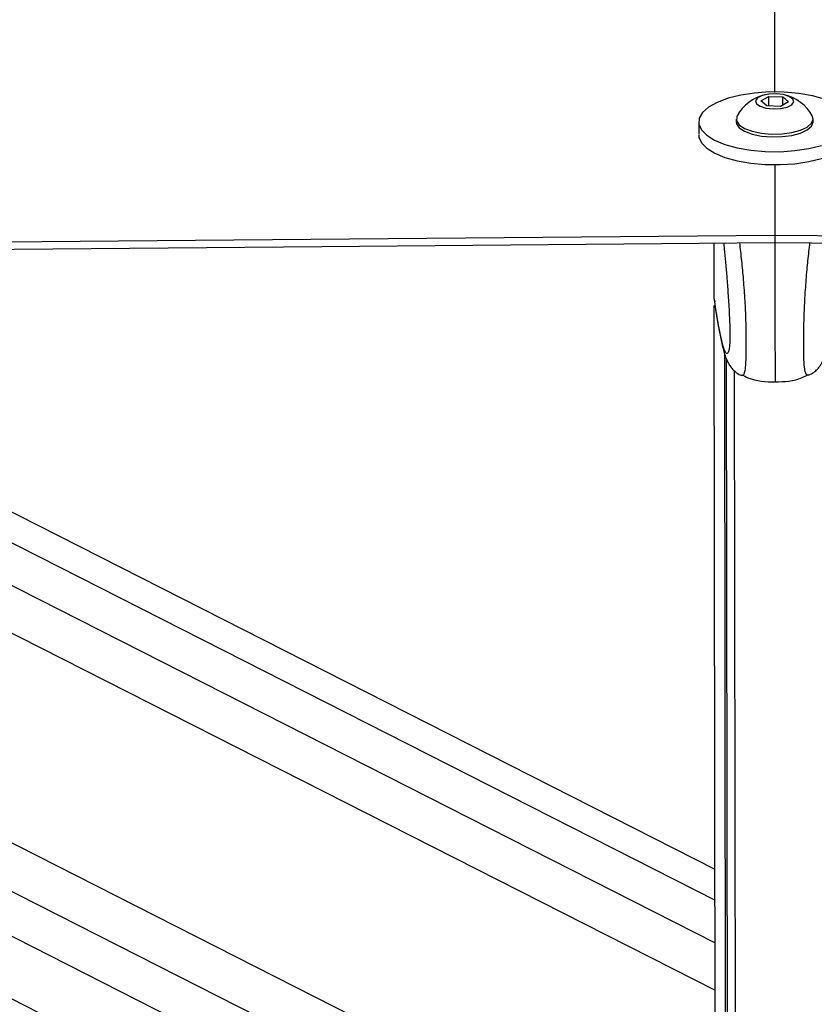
# Model space of a CAD drawing. Header units: millimetres. Extents: x 10 to 13239, y 20 to 10604.
# Tile 51 of 130: x 5384 to 5482, y 3007 to 3128. Entities that reach past the tile are written whole.
import ezdxf

# ---------------------------------------------------------------- set-up
doc = ezdxf.new("R2010")
doc.units = ezdxf.units.MM
doc.layers.add('COMPONENT_GEOMETRY', color=7, linetype='Continuous')
doc.styles.add('SLDTEXTSTYLE0', font='TXT', dxfattribs={"width": 0.75})
doc.dimstyles.new('SLDDIMSTYLE0', dxfattribs={"dimtxt": 75, "dimasz": 3.302, "dimexe": 0, "dimexo": 0.0625, "dimgap": 18.75, "dimtad": 0, "dimtih": 1, "dimtoh": 1, "dimdec": 0, "dimrnd": 1e-09, "dimzin": 12, "dimdsep": 46, "dimtxsty": 'SLDTEXTSTYLE0', "dimsah": 1, "dimcen": 0.09, "dimadec": 0, "dimazin": 3, "dimtfac": 1, "dimtdec": 0, "dimtofl": 0, "dimtmove": 0, "dimatfit": 3, "dimfxl": 1, "dimfrac": 2, "dimtolj": 1, "dimtzin": 12, "dimarcsym": 0})

# ---------------------------------------------------------------- blocks, each defined once
blk = doc.blocks.new('_D_4')
at = {"layer": 'COMPONENT_GEOMETRY', "color": 7}
for p, q in [((6913.41, 3087.79), (6450.56, 3087.79)), ((6453.74, 3087.79), (6453.74, 2091.19)), ((6303.68, 2075.95), (6280.83, 2075.95)), ((6280.83, 2075.95), (6280.83, 1956.89)), ((6603.79, 2075.95), (6626.64, 2075.95)), ((6626.64, 2075.95), (6626.64, 1956.89)), ((6280.83, 1956.89), (6303.68, 1956.89)), ((6626.64, 1956.89), (6603.79, 1956.89)), ((6453.74, 848.07), (6453.74, 1844.68)), ((4107.11, 848.07), (6456.91, 848.07))]:
    blk.add_line(p, q, dxfattribs=at)
for points in [[(6453.74, 3087.79), (6453.23, 3084.49), (6454.24, 3084.49)], [(6453.74, 848.07), (6454.24, 851.37), (6453.23, 851.37)]]:
    blk.add_solid(points, dxfattribs=at)
at = {"layer": 'COMPONENT_GEOMETRY', "color": 7, "char_height": 75, "attachment_point": 1, "style": 'SLDTEXTSTYLE0'}
for s, insert in [('7\'4.18"', (6303.68, 2053.57)), ('2240mm', (6249.15, 1941.36))]:
    blk.add_mtext(s, dxfattribs=dict(at, insert=insert))

msp = doc.modelspace()

# ---------------------------------------------------------------- linework, layer by layer
at = {"color": 7, "linetype": 'Continuous', "lineweight": 25}
for p, q in [((5475.6, 3118.37), (5476.58, 3118.93)), ((5476.34, 3117.76), (5475.6, 3118.37)), ((5476.58, 3118.93), (5478.31, 3118.88)), ((5476.58, 3117.75), (5476.58, 3118.93)), ((5479.05, 3118.27), (5478.06, 3117.7)), ((5478.31, 3118.88), (5479.05, 3118.27)), ((5478.31, 3117.84), (5478.31, 3118.88)), ((5478.06, 3117.7), (5476.34, 3117.76)), ((5467.93, 3115.78), (5467.93, 3114.27)), ((5472.58, 3116.13), (5472.58, 3115.78)), ((5482.08, 3115.8), (5482.08, 3116.15)), ((5477.33, 3110.55), (5477.34, 3101.8)), ((5477.33, 3101.8), (5477.33, 3100.89)), ((5477.33, 3100.89), (5477.34, 3100.89)), ((5469.86, 3093.93), (5469.85, 3100.82)), ((5203.57, 3098.5), (5470.03, 2963.21)), ((5469.95, 3023.4), (5320.04, 3099.51)), ((5469.86, 3093.93), (5469.93, 3093.53)), ((5469.86, 3093.93), (5469.86, 3093.93)), ((5470.05, 2947.39), (5469.86, 3093.09)), ((5471.55, 2947.39), (5471.37, 3086.44)), ((5471.54, 2958.83), (5471.37, 3086.44)), ((5472.53, 2962.1), (5472.37, 3085)), ((5473.25, 3084.45), (5473.27, 3084.46)), ((5481.49, 3084.46), (5481.47, 3084.47))]:
    msp.add_line(p, q, dxfattribs=at)
at = {"color": 8, "linetype": 'Continuous', "lineweight": 25}
for p, q in [((5218.54, 3098.63), (5470.02, 2970.95)), ((5229.27, 3098.72), (5470.01, 2976.5)), ((5240.89, 3098.82), (5470.01, 2982.5)), ((5291.12, 3099.26), (5469.97, 3008.46)), ((5302.46, 3099.36), (5469.96, 3014.32)), ((5312.7, 3099.45), (5469.96, 3019.61)), ((5471.34, 2944.99), (5471.15, 3087.05))]:
    msp.add_line(p, q, dxfattribs=at)
at = {"color": 7, "linetype": 'Continuous', "lineweight": 25, "flags": 128}
for points in [[(5476.62, 3596.25), (5476.67, 3558.23), (5476.9, 3406.07), (5477.17, 3220.73), (5477.32, 3119.42)], [(5483.48, 3118.59), (5481.98, 3119.01), (5480.29, 3119.3), (5478.49, 3119.46), (5476.65, 3119.48), (5474.84, 3119.35), (5473.12, 3119.09), (5471.56, 3118.7), (5470.22, 3118.2), (5469.16, 3117.61), (5468.41, 3116.95), (5468, 3116.24), (5467.95, 3115.52), (5468.26, 3114.8)], [(5477.13, 3117.39), (5478.05, 3117.43), (5478.86, 3117.61), (5479.44, 3117.9), (5479.69, 3118.25), (5479.58, 3118.61), (5479.13, 3118.93), (5478.41, 3119.15), (5477.51, 3119.25), (5476.59, 3119.21), (5475.78, 3119.03), (5475.21, 3118.74), (5474.96, 3118.39), (5475.06, 3118.03), (5475.51, 3117.71), (5476.24, 3117.49), (5477.13, 3117.39)], [(5472.58, 3115.78), (5472.61, 3115.55), (5472.95, 3115.06), (5473.6, 3114.63), (5474.54, 3114.28), (5475.68, 3114.04), (5476.94, 3113.93)], [(5472.69, 3116.54), (5472.63, 3116.41), (5472.61, 3115.9), (5472.94, 3115.41), (5473.6, 3114.98), (5474.54, 3114.62), (5475.68, 3114.39), (5476.94, 3114.28)], [(5476.94, 3114.28), (5478.23, 3114.31), (5479.46, 3114.47), (5480.52, 3114.76), (5481.35, 3115.15), (5481.88, 3115.62), (5482.07, 3116.12), (5481.96, 3116.55)], [(5476.94, 3113.93), (5478.23, 3113.96), (5479.46, 3114.12), (5480.52, 3114.41), (5481.35, 3114.8), (5481.88, 3115.27), (5482.08, 3115.77), (5482.08, 3115.8)], [(5468.26, 3114.8), (5468.92, 3114.13), (5469.9, 3113.51), (5471.17, 3112.99), (5472.68, 3112.57), (5474.36, 3112.28), (5476.16, 3112.12), (5478, 3112.1), (5479.81, 3112.23), (5481.54, 3112.49), (5483.09, 3112.88)], [(5467.93, 3114.17), (5467.95, 3113.91), (5468.26, 3113.19)], [(5468.26, 3113.19), (5468.92, 3112.52), (5469.91, 3111.9), (5471.17, 3111.38), (5472.68, 3110.96), (5474.36, 3110.67), (5476.16, 3110.51), (5478, 3110.5), (5479.82, 3110.62), (5481.54, 3110.88), (5483.1, 3111.27), (5484.43, 3111.77), (5485.5, 3112.36), (5486.25, 3113.03), (5486.65, 3113.73), (5486.73, 3114.19)], [(4734.67, 3095.36), (4777.51, 3095.73), (4820.34, 3096.1), (4863.17, 3096.47), (4906, 3096.84), (4948.84, 3097.21), (4991.67, 3097.58), (5077.33, 3098.32), (5120.17, 3098.69), (5163, 3099.06), (5205.83, 3099.44), (5248.66, 3099.81), (5291.5, 3100.18), (5334.33, 3100.56), (5377.16, 3100.93), (5419.99, 3101.3), (5477.33, 3101.8)], [(4736.01, 3094.45), (4778.84, 3094.82), (4821.68, 3095.19), (4864.51, 3095.56), (4907.34, 3095.93), (4950.17, 3096.3), (4993.01, 3096.67), (5035.84, 3097.04), (5121.5, 3097.79), (5164.34, 3098.16), (5207.17, 3098.53), (5250, 3098.9), (5292.83, 3099.28), (5335.67, 3099.65), (5378.5, 3100.02), (5421.33, 3100.4), (5477.33, 3100.89)], [(5477.34, 3101.8), (5487.85, 3101.71), (5529.87, 3101.32), (5571.9, 3100.93), (5613.92, 3100.55), (5697.97, 3099.78), (5739.99, 3099.39), (5782.01, 3099), (5824.04, 3098.62), (5866.06, 3098.24), (5908.09, 3097.85), (5950.11, 3097.47), (5992.13, 3097.08), (6034.16, 3096.7), (6076.18, 3096.32), (6118.2, 3095.93), (6160.23, 3095.55), (6202.25, 3095.17)], [(5477.34, 3100.89), (5707.5, 3098.77), (5770.19, 3098.2), (5801.53, 3097.91), (5864.22, 3097.33), (5895.56, 3097.05), (5958.25, 3096.48), (5989.59, 3096.19), (6052.28, 3095.62), (6083.62, 3095.33), (6114.96, 3095.05), (6161.98, 3094.62), (6208.99, 3094.19)]]:
    msp.add_lwpolyline(points, dxfattribs=at)
at = {"color": 7, "linetype": 'Continuous', "lineweight": 25}
for start, end in [(103.4109, 150.864), (29.29, 76.7432)]:
    msp.add_arc((5477.33, 3113.95), 5.32, start, end, dxfattribs=at)
at = {"color": 8, "linetype": 'Continuous', "lineweight": 25}
for points, knots in [([(5473.27, 3084.46), (5473.38, 3084.47), (5473.53, 3084.47), (5473.71, 3085.21), (5473.79, 3086.11), (5473.81, 3087.23), (5473.81, 3088.3), (5473.81, 3089.58), (5473.77, 3091.55), (5473.66, 3093.87), (5473.48, 3096.32), (5473.26, 3098.73), (5473.09, 3100.12), (5473.01, 3100.85)], [0, 0, 0, 0, 0.172466, 0.251853, 0.347903, 0.404007, 0.428398, 0.486632, 0.548181, 0.642886, 0.758215, 0.873995, 1, 1, 1, 1]), ([(5477.35, 3100.89), (5477.35, 3100.08), (5477.35, 3098.63), (5477.35, 3096.12), (5477.36, 3093.78), (5477.36, 3091.42), (5477.36, 3089.34), (5477.36, 3087.57), (5477.37, 3086.06), (5477.37, 3084.96), (5477.37, 3084.24), (5477.37, 3083.8), (5477.37, 3083.62), (5477.37, 3083.66), (5477.37, 3083.67)], [0, 0, 0, 0, 0.12816, 0.232598, 0.339099, 0.417938, 0.497481, 0.55669, 0.615823, 0.703232, 0.779949, 0.858516, 0.964391, 1, 1, 1, 1]), ([(5481.47, 3084.47), (5481.36, 3084.48), (5481.2, 3084.48), (5481.02, 3085.22), (5480.94, 3086.12), (5480.92, 3087.24), (5480.91, 3088.31), (5480.91, 3089.59), (5480.95, 3091.56), (5481.05, 3093.88), (5481.22, 3096.33), (5481.44, 3098.74), (5481.6, 3100.13), (5481.68, 3100.85)], [0, 0, 0, 0, 0.172873, 0.252294, 0.348387, 0.404519, 0.428916, 0.487177, 0.548754, 0.643502, 0.758881, 0.874711, 1, 1, 1, 1]), ([(5471.74, 3088.16), (5471.73, 3088.04), (5471.7, 3087.65), (5471.58, 3087.22), (5471.39, 3087.03), (5471.1, 3087.53), (5470.73, 3088.82), (5470.3, 3090.98), (5469.99, 3093.04), (5469.86, 3093.93)], [0, 0, 0, 0, 0.023523, 0.077222, 0.214266, 0.346802, 0.533971, 0.797919, 1, 1, 1, 1])]:
    msp.add_open_spline(points, degree=3, knots=knots, dxfattribs=at)
at = {"color": 7, "linetype": 'Continuous', "lineweight": 25}
for points, knots in [([(5477.33, 3101.8), (5477.33, 3101.8), (5477.33, 3101.8), (5477.34, 3101.8), (5477.34, 3101.8)], [0, 0, 0, 0, 0.173907, 1, 1, 1, 1]), ([(5471.01, 3100.83), (5471.04, 3100.58), (5471.17, 3099.36), (5471.35, 3097.25), (5471.55, 3094.65), (5471.68, 3092.65), (5471.76, 3090.98), (5471.79, 3089.91), (5471.8, 3089.37), (5471.79, 3088.95), (5471.78, 3088.5), (5471.75, 3088.28), (5471.74, 3088.16)], [0, 0, 0, 0, 0.079799, 0.383604, 0.542492, 0.700693, 0.805638, 0.854707, 0.8875, 0.90127, 0.942495, 1, 1, 1, 1]), ([(5469.88, 3093.52), (5469.92, 3093.23), (5470.08, 3092.17), (5470.35, 3090.56), (5470.7, 3088.71), (5471.01, 3087.43), (5471.32, 3086.51), (5471.6, 3085.92), (5471.97, 3085.37), (5472.45, 3084.9), (5472.9, 3084.55), (5473.22, 3084.46), (5473.26, 3084.45)], [0, 0, 0, 0, 0.075228, 0.280258, 0.476795, 0.685917, 0.793473, 0.878804, 0.922133, 0.957949, 0.99408, 1, 1, 1, 1]), ([(5481.47, 3084.47), (5481.61, 3084.52), (5481.97, 3084.66), (5482.42, 3085.03), (5482.8, 3085.44), (5483.05, 3085.81), (5483.29, 3086.27), (5483.52, 3086.85), (5483.8, 3087.75), (5484.1, 3089.1), (5484.45, 3091.02), (5484.69, 3092.54), (5484.82, 3093.43), (5484.83, 3093.53)], [0, 0, 0, 0, 0.018743, 0.051054, 0.083967, 0.120415, 0.166191, 0.249374, 0.362089, 0.559902, 0.767397, 0.975271, 1, 1, 1, 1]), ([(5473.29, 3084.53), (5473.53, 3084.4), (5474.77, 3083.73), (5476.21, 3083.68), (5477.37, 3083.64)], [0, 0, 0, 0, 0.195035, 1, 1, 1, 1]), ([(5477.37, 3083.64), (5478.53, 3083.68), (5479.96, 3083.74), (5481.21, 3084.41), (5481.45, 3084.54)], [0, 0, 0, 0, 0.804959, 1, 1, 1, 1])]:
    msp.add_open_spline(points, degree=3, knots=knots, dxfattribs=at)

# ---------------------------------------------------------------- dimensions: what is measured, and where the dimension line sits
at = {"layer": 'COMPONENT_GEOMETRY', "color": 7}
dim = msp.add_linear_dim(base=(6453.74, 848.07), p1=(6914.68, 3087.79), p2=(4105.84, 848.07), angle=90, dimstyle='SLDDIMSTYLE0', dxfattribs=at)
dim.commit()
dim.dimension.update_dxf_attribs({"geometry": '_D_4', "text_midpoint": (6453.74, 1967.93), "dimtype": 160})

doc.saveas('drawing.dxf')
